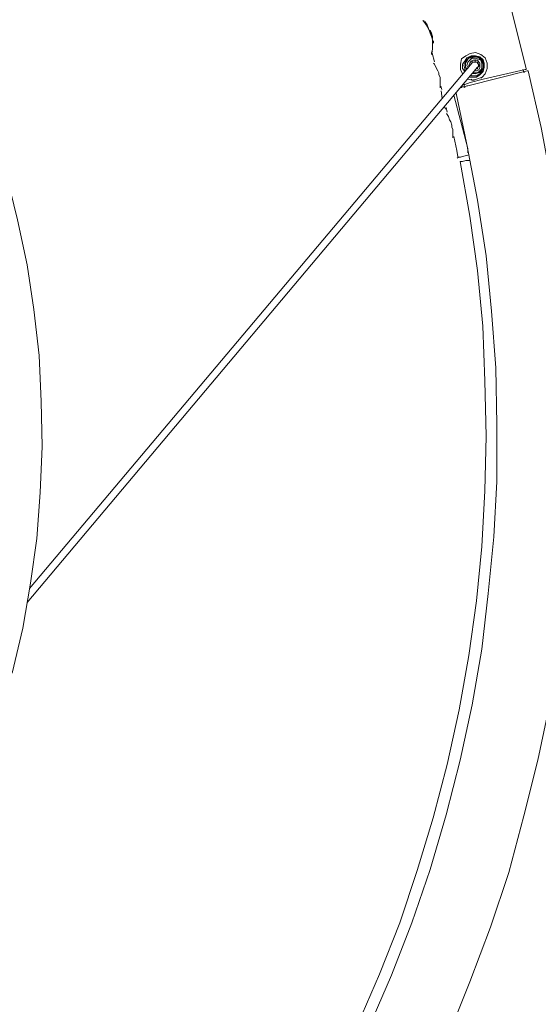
# Model space of a CAD drawing. Header units: millimetres. Extents: x 32.1 to 48.5, y -27.6 to 7.4.
# Tile 38 of 43: x 41.2 to 42.8, y -0.5 to 2.4. Entities that reach past the tile are written whole.
import ezdxf

# ---------------------------------------------------------------- set-up
doc = ezdxf.new("R2010")
doc.units = ezdxf.units.MM
doc.header["$MEASUREMENT"] = 0
doc.layers.add('Livello 1', color=7, linetype='Continuous', lineweight=0)

# ---------------------------------------------------------------- blocks, each defined once
blk = doc.blocks.new('Block_0')
at = {"layer": 'Livello 1', "color": 250, "lineweight": 5, "true_color": 0x1d1d1b}
for points, knots in [([(40.1465, 7.1747), (40.1465, 7.1747), (40.3391, 7.1153), (40.3391, 7.1153), (40.3391, 7.1153), (40.5319, 7.0525), (40.5319, 7.0525), (40.5319, 7.0525), (40.7219, 6.9803), (40.7219, 6.9803), (40.7219, 6.9803), (40.9083, 6.9049), (40.9083, 6.9049), (40.9083, 6.9049), (41.0916, 6.8234), (41.0916, 6.8234), (41.0916, 6.8234), (41.2751, 6.7323), (41.2751, 6.7323), (41.2751, 6.7323), (41.452, 6.6385), (41.452, 6.6385), (41.452, 6.6385), (41.6292, 6.541), (41.6292, 6.541), (41.6292, 6.541), (41.7999, 6.4345), (41.7999, 6.4345), (41.7999, 6.4345), (41.9704, 6.3247), (41.9704, 6.3247), (41.9704, 6.3247), (42.1347, 6.2086), (42.1347, 6.2086), (42.1347, 6.2086), (42.2962, 6.0863), (42.2962, 6.0863), (42.2962, 6.0863), (42.4541, 5.9606), (42.4541, 5.9606), (42.4541, 5.9606), (42.6089, 5.8287), (42.6089, 5.8287), (42.6089, 5.8287), (42.7575, 5.6939), (42.7575, 5.6939), (42.7575, 5.6939), (42.8998, 5.5527), (42.8998, 5.5527), (42.8998, 5.5527), (43.042, 5.4084), (43.042, 5.4084), (43.042, 5.4084), (43.1781, 5.2579), (43.1781, 5.2579), (43.1781, 5.2579), (43.3079, 5.1042), (43.3079, 5.1042), (43.3079, 5.1042), (43.4312, 4.9473), (43.4312, 4.9473), (43.4312, 4.9473), (43.5513, 4.7842), (43.5513, 4.7842), (43.5513, 4.7842), (43.6683, 4.621), (43.6683, 4.621), (43.6683, 4.621), (43.7756, 4.4515), (43.7756, 4.4515), (43.7756, 4.4515), (43.8798, 4.2792), (43.8798, 4.2792), (43.8798, 4.2792), (43.9778, 4.1034), (43.9778, 4.1034), (43.9778, 4.1034), (44.0726, 3.9246), (44.0726, 3.9246), (44.0726, 3.9246), (44.1579, 3.7427), (44.1579, 3.7427), (44.1579, 3.7427), (44.2402, 3.5605), (44.2402, 3.5605), (44.2402, 3.5605), (44.3161, 3.3724), (44.3161, 3.3724), (44.3161, 3.3724), (44.3827, 3.1841), (44.3827, 3.1841), (44.3827, 3.1841), (44.4458, 2.9928), (44.4458, 2.9928), (44.4458, 2.9928), (44.5028, 2.8013), (44.5028, 2.8013), (44.5028, 2.8013), (44.5532, 2.6069), (44.5532, 2.6069), (44.5532, 2.6069), (44.5974, 2.4092), (44.5974, 2.4092), (44.5974, 2.4092), (44.6352, 2.2116), (44.6352, 2.2116), (44.6352, 2.2116), (44.6669, 2.0139), (44.6669, 2.0139), (44.6669, 2.0139), (44.6922, 1.8133), (44.6922, 1.8133), (44.6922, 1.8133), (44.7112, 1.6157), (44.7112, 1.6157), (44.7112, 1.6157), (44.7239, 1.4148), (44.7239, 1.4148), (44.7239, 1.4148), (44.7271, 1.214), (44.7271, 1.214), (44.7271, 1.214), (44.7271, 1.0131), (44.7271, 1.0131), (44.7271, 1.0131), (44.7207, 0.8123), (44.7207, 0.8123), (44.7207, 0.8123), (44.705, 0.6114), (44.705, 0.6114), (44.705, 0.6114), (44.6861, 0.4106), (44.6861, 0.4106), (44.6861, 0.4106), (44.6576, 0.2129), (44.6576, 0.2129), (44.6576, 0.2129), (44.6256, 0.0123), (44.6256, 0.0123), (44.6256, 0.0123), (44.5849, -0.1824), (44.5849, -0.1824), (44.5849, -0.1824), (44.5407, -0.38), (44.5407, -0.38)], [0, 0, 0, 0, 1, 1, 1, 2, 2, 2, 3, 3, 3, 4, 4, 4, 5, 5, 5, 6, 6, 6, 7, 7, 7, 8, 8, 8, 9, 9, 9, 10, 10, 10, 11, 11, 11, 12, 12, 12, 13, 13, 13, 14, 14, 14, 15, 15, 15, 16, 16, 16, 17, 17, 17, 18, 18, 18, 19, 19, 19, 20, 20, 20, 21, 21, 21, 22, 22, 22, 23, 23, 23, 24, 24, 24, 25, 25, 25, 26, 26, 26, 27, 27, 27, 28, 28, 28, 29, 29, 29, 30, 30, 30, 31, 31, 31, 32, 32, 32, 33, 33, 33, 34, 34, 34, 35, 35, 35, 36, 36, 36, 37, 37, 37, 38, 38, 38, 39, 39, 39, 40, 40, 40, 41, 41, 41, 42, 42, 42, 43, 43, 43, 44, 44, 44, 45, 45, 45, 46, 46, 46, 47, 47, 47, 48, 48, 48, 48]), ([(44.3318, -0.3015), (44.3318, -0.3015), (44.3699, -0.132), (44.3699, -0.132), (44.3699, -0.132), (44.4078, 0.0624), (44.4078, 0.0624), (44.4078, 0.0624), (44.4426, 0.2569), (44.4426, 0.2569), (44.4426, 0.2569), (44.4677, 0.4516), (44.4677, 0.4516), (44.4677, 0.4516), (44.4869, 0.6492), (44.4869, 0.6492), (44.4869, 0.6492), (44.4997, 0.8469), (44.4997, 0.8469), (44.4997, 0.8469), (44.506, 1.0445), (44.506, 1.0445), (44.506, 1.0445), (44.506, 1.2422), (44.506, 1.2422), (44.506, 1.2422), (44.4997, 1.4399), (44.4997, 1.4399), (44.4997, 1.4399), (44.4869, 1.6375), (44.4869, 1.6375), (44.4869, 1.6375), (44.4648, 1.8352), (44.4648, 1.8352), (44.4648, 1.8352), (44.4395, 2.0328), (44.4395, 2.0328), (44.4395, 2.0328), (44.4078, 2.2273), (44.4078, 2.2273), (44.4078, 2.2273), (44.3667, 2.4217), (44.3667, 2.4217), (44.3667, 2.4217), (44.3225, 2.613), (44.3225, 2.613), (44.3225, 2.613), (44.2716, 2.8045), (44.2716, 2.8045), (44.2716, 2.8045), (44.2117, 2.9958), (44.2117, 2.9958), (44.2117, 2.9958), (44.1483, 3.1812), (44.1483, 3.1812), (44.1483, 3.1812), (44.079, 3.366), (44.079, 3.366), (44.079, 3.366), (44.0031, 3.5512), (44.0031, 3.5512), (44.0031, 3.5512), (43.9208, 3.7302), (43.9208, 3.7302), (43.9208, 3.7302), (43.8324, 3.9087), (43.8324, 3.9087), (43.8324, 3.9087), (43.7375, 4.0815), (43.7375, 4.0815), (43.7375, 4.0815), (43.6363, 4.2539), (43.6363, 4.2539), (43.6363, 4.2539), (43.5322, 4.4233), (43.5322, 4.4233), (43.5322, 4.4233), (43.4216, 4.5866), (43.4216, 4.5866), (43.4216, 4.5866), (43.3047, 4.7464), (43.3047, 4.7464), (43.3047, 4.7464), (43.1845, 4.9033), (43.1845, 4.9033), (43.1845, 4.9033), (43.058, 5.057), (43.058, 5.057), (43.058, 5.057), (42.9251, 5.2075), (42.9251, 5.2075), (42.9251, 5.2075), (42.7892, 5.3522), (42.7892, 5.3522), (42.7892, 5.3522), (42.6502, 5.4901), (42.6502, 5.4901), (42.6502, 5.4901), (42.5047, 5.6281), (42.5047, 5.6281), (42.5047, 5.6281), (42.3532, 5.7568), (42.3532, 5.7568), (42.3532, 5.7568), (42.1981, 5.8823), (42.1981, 5.8823), (42.1981, 5.8823), (42.0402, 6.0045), (42.0402, 6.0045), (42.0402, 6.0045), (41.879, 6.1175), (41.879, 6.1175), (41.879, 6.1175), (41.7144, 6.2304), (41.7144, 6.2304), (41.7144, 6.2304), (41.5436, 6.334), (41.5436, 6.334), (41.5436, 6.334), (41.3697, 6.4313), (41.3697, 6.4313), (41.3697, 6.4313), (41.196, 6.5256), (41.196, 6.5256), (41.196, 6.5256), (41.0157, 6.6132), (41.0157, 6.6132), (41.0157, 6.6132), (40.8356, 6.6947), (40.8356, 6.6947), (40.8356, 6.6947), (40.6521, 6.7698), (40.6521, 6.7698), (40.6521, 6.7698), (40.4656, 6.8423), (40.4656, 6.8423), (40.4656, 6.8423), (40.2759, 6.9049), (40.2759, 6.9049), (40.2759, 6.9049), (40.1116, 6.9552), (40.1116, 6.9552)], [0, 0, 0, 0, 1, 1, 1, 2, 2, 2, 3, 3, 3, 4, 4, 4, 5, 5, 5, 6, 6, 6, 7, 7, 7, 8, 8, 8, 9, 9, 9, 10, 10, 10, 11, 11, 11, 12, 12, 12, 13, 13, 13, 14, 14, 14, 15, 15, 15, 16, 16, 16, 17, 17, 17, 18, 18, 18, 19, 19, 19, 20, 20, 20, 21, 21, 21, 22, 22, 22, 23, 23, 23, 24, 24, 24, 25, 25, 25, 26, 26, 26, 27, 27, 27, 28, 28, 28, 29, 29, 29, 30, 30, 30, 31, 31, 31, 32, 32, 32, 33, 33, 33, 34, 34, 34, 35, 35, 35, 36, 36, 36, 37, 37, 37, 38, 38, 38, 39, 39, 39, 40, 40, 40, 41, 41, 41, 42, 42, 42, 43, 43, 43, 44, 44, 44, 45, 45, 45, 46, 46, 46, 47, 47, 47, 47]), ([(40.2634, 6.874), (40.2634, 6.874), (40.4403, 6.8146), (40.4403, 6.8146), (40.4403, 6.8146), (40.6268, 6.7453), (40.6268, 6.7453), (40.6268, 6.7453), (40.8103, 6.6699), (40.8103, 6.6699), (40.8103, 6.6699), (40.9901, 6.5884), (40.9901, 6.5884), (40.9901, 6.5884), (41.1704, 6.5037), (41.1704, 6.5037), (41.1704, 6.5037), (41.3444, 6.4097), (41.3444, 6.4097), (41.3444, 6.4097), (41.5183, 6.3093), (41.5183, 6.3093), (41.5183, 6.3093), (41.6856, 6.2056), (41.6856, 6.2056), (41.6856, 6.2056), (41.8532, 6.0959), (41.8532, 6.0959), (41.8532, 6.0959), (42.0143, 5.9829), (42.0143, 5.9829), (42.0143, 5.9829), (42.1726, 5.8607), (42.1726, 5.8607), (42.1726, 5.8607), (42.3273, 5.7352), (42.3273, 5.7352), (42.3273, 5.7352), (42.476, 5.6066), (42.476, 5.6066), (42.476, 5.6066), (42.6214, 5.4718), (42.6214, 5.4718), (42.6214, 5.4718), (42.7637, 5.3303), (42.7637, 5.3303), (42.7637, 5.3303), (42.8995, 5.1894), (42.8995, 5.1894), (42.8995, 5.1894), (43.029, 5.0386), (43.029, 5.0386), (43.029, 5.0386), (43.1555, 4.8881), (43.1555, 4.8881), (43.1555, 4.8881), (43.2756, 4.7312), (43.2756, 4.7312), (43.2756, 4.7312), (43.3926, 4.5682), (43.3926, 4.5682), (43.3926, 4.5682), (43.5031, 4.4049), (43.5031, 4.4049), (43.5031, 4.4049), (43.6078, 4.2387), (43.6078, 4.2387), (43.6078, 4.2387), (43.7088, 4.0664), (43.7088, 4.0664), (43.7088, 4.0664), (43.8004, 3.8935), (43.8004, 3.8935), (43.8004, 3.8935), (43.8891, 3.7147), (43.8891, 3.7147), (43.8891, 3.7147), (43.9709, 3.536), (43.9709, 3.536), (43.9709, 3.536), (44.0471, 3.3541), (44.0471, 3.3541), (44.0471, 3.3541), (44.1166, 3.1687), (44.1166, 3.1687), (44.1166, 3.1687), (44.1829, 2.9806), (44.1829, 2.9806), (44.1829, 2.9806), (44.2399, 2.7923), (44.2399, 2.7923), (44.2399, 2.7923), (44.2903, 2.601), (44.2903, 2.601), (44.2903, 2.601), (44.3345, 2.4097), (44.3345, 2.4097), (44.3345, 2.4097), (44.3758, 2.2153), (44.3758, 2.2153), (44.3758, 2.2153), (44.4072, 2.0208), (44.4072, 2.0208), (44.4072, 2.0208), (44.4328, 1.8232), (44.4328, 1.8232), (44.4328, 1.8232), (44.4514, 1.6285), (44.4514, 1.6285), (44.4514, 1.6285), (44.4642, 1.4308), (44.4642, 1.4308), (44.4642, 1.4308), (44.4706, 1.2331), (44.4706, 1.2331), (44.4706, 1.2331), (44.4706, 1.0355), (44.4706, 1.0355), (44.4706, 1.0355), (44.4642, 0.8378), (44.4642, 0.8378), (44.4642, 0.8378), (44.4514, 0.6402), (44.4514, 0.6402), (44.4514, 0.6402), (44.4328, 0.4457), (44.4328, 0.4457), (44.4328, 0.4457), (44.4072, 0.2481), (44.4072, 0.2481), (44.4072, 0.2481), (44.3726, 0.0536), (44.3726, 0.0536), (44.3726, 0.0536), (44.3377, -0.1286), (44.3377, -0.1286)], [0, 0, 0, 0, 1, 1, 1, 2, 2, 2, 3, 3, 3, 4, 4, 4, 5, 5, 5, 6, 6, 6, 7, 7, 7, 8, 8, 8, 9, 9, 9, 10, 10, 10, 11, 11, 11, 12, 12, 12, 13, 13, 13, 14, 14, 14, 15, 15, 15, 16, 16, 16, 17, 17, 17, 18, 18, 18, 19, 19, 19, 20, 20, 20, 21, 21, 21, 22, 22, 22, 23, 23, 23, 24, 24, 24, 25, 25, 25, 26, 26, 26, 27, 27, 27, 28, 28, 28, 29, 29, 29, 30, 30, 30, 31, 31, 31, 32, 32, 32, 33, 33, 33, 34, 34, 34, 35, 35, 35, 36, 36, 36, 37, 37, 37, 38, 38, 38, 39, 39, 39, 40, 40, 40, 41, 41, 41, 42, 42, 42, 43, 43, 43, 44, 44, 44, 45, 45, 45, 45]), ([(39.2011, 3.9097), (39.2011, 3.9097), (39.3308, 3.869), (39.3308, 3.869), (39.3308, 3.869), (39.4574, 3.825), (39.4574, 3.825), (39.4574, 3.825), (39.5836, 3.7717), (39.5836, 3.7717), (39.5836, 3.7717), (39.7038, 3.7153), (39.7038, 3.7153), (39.7038, 3.7153), (39.8239, 3.6527), (39.8239, 3.6527), (39.8239, 3.6527), (39.9408, 3.5834), (39.9408, 3.5834), (39.9408, 3.5834), (40.0546, 3.5112), (40.0546, 3.5112), (40.0546, 3.5112), (40.1622, 3.4329), (40.1622, 3.4329), (40.1622, 3.4329), (40.2696, 3.3485), (40.2696, 3.3485), (40.2696, 3.3485), (40.3705, 3.2606), (40.3705, 3.2606), (40.3705, 3.2606), (40.4656, 3.1665), (40.4656, 3.1665), (40.4656, 3.1665), (40.5602, 3.0693), (40.5602, 3.0693), (40.5602, 3.0693), (40.6489, 2.9657), (40.6489, 2.9657), (40.6489, 2.9657), (40.7309, 2.8623), (40.7309, 2.8623), (40.7309, 2.8623), (40.81, 2.7526), (40.81, 2.7526), (40.81, 2.7526), (40.8828, 2.6396), (40.8828, 2.6396), (40.8828, 2.6396), (40.9494, 2.5235), (40.9494, 2.5235), (40.9494, 2.5235), (41.0125, 2.4044), (41.0125, 2.4044), (41.0125, 2.4044), (41.0663, 2.2819), (41.0663, 2.2819), (41.0663, 2.2819), (41.1166, 2.1564), (41.1166, 2.1564), (41.1166, 2.1564), (41.1641, 2.0312), (41.1641, 2.0312), (41.1641, 2.0312), (41.2019, 1.9026), (41.2019, 1.9026), (41.2019, 1.9026), (41.2336, 1.7742), (41.2336, 1.7742), (41.2336, 1.7742), (41.2621, 1.6423), (41.2621, 1.6423), (41.2621, 1.6423), (41.281, 1.5107), (41.281, 1.5107), (41.281, 1.5107), (41.297, 1.3757), (41.297, 1.3757), (41.297, 1.3757), (41.3034, 1.2409), (41.3034, 1.2409), (41.3034, 1.2409), (41.3063, 1.109), (41.3063, 1.109), (41.3063, 1.109), (41.3002, 0.9742), (41.3002, 0.9742), (41.3002, 0.9742), (41.2906, 0.8392), (41.2906, 0.8392), (41.2906, 0.8392), (41.2714, 0.7076), (41.2714, 0.7076), (41.2714, 0.7076), (41.2496, 0.5757), (41.2496, 0.5757), (41.2496, 0.5757), (41.2179, 0.4441), (41.2179, 0.4441)], [0, 0, 0, 0, 1, 1, 1, 2, 2, 2, 3, 3, 3, 4, 4, 4, 5, 5, 5, 6, 6, 6, 7, 7, 7, 8, 8, 8, 9, 9, 9, 10, 10, 10, 11, 11, 11, 12, 12, 12, 13, 13, 13, 14, 14, 14, 15, 15, 15, 16, 16, 16, 17, 17, 17, 18, 18, 18, 19, 19, 19, 20, 20, 20, 21, 21, 21, 22, 22, 22, 23, 23, 23, 24, 24, 24, 25, 25, 25, 26, 26, 26, 27, 27, 27, 28, 28, 28, 29, 29, 29, 30, 30, 30, 31, 31, 31, 32, 32, 32, 33, 33, 33, 33]), ([(42.423, 2.3594), (42.423, 2.3594), (42.423, 2.3594), (42.423, 2.3594), (42.423, 2.3594), (42.4262, 2.3562), (42.4262, 2.3562), (42.4262, 2.3562), (42.4326, 2.3469), (42.4326, 2.3469), (42.4326, 2.3469), (42.4419, 2.3312), (42.4419, 2.3312), (42.4419, 2.3312), (42.4451, 2.3216), (42.4451, 2.3216), (42.4451, 2.3216), (42.4483, 2.3125), (42.4483, 2.3125), (42.4483, 2.3125), (42.4515, 2.3029), (42.4515, 2.3029), (42.4515, 2.3029), (42.4515, 2.2936), (42.4515, 2.2936), (42.4515, 2.2936), (42.4515, 2.275), (42.4515, 2.275), (42.4515, 2.275), (42.4483, 2.2622), (42.4483, 2.2622), (42.4483, 2.2622), (42.4483, 2.259), (42.4483, 2.259)], [0, 0, 0, 0, 1, 1, 1, 2, 2, 2, 3, 3, 3, 4, 4, 4, 5, 5, 5, 6, 6, 6, 7, 7, 7, 8, 8, 8, 9, 9, 9, 10, 10, 10, 11, 11, 11, 11]), ([(42.4262, 2.3562), (42.4262, 2.3562), (42.4262, 2.3562), (42.4262, 2.3562), (42.4262, 2.3562), (42.4262, 2.3594), (42.4262, 2.3594), (42.4262, 2.3594), (42.4262, 2.3562), (42.4262, 2.3562)], [0, 0, 0, 0, 1, 1, 1, 2, 2, 2, 3, 3, 3, 3]), ([(42.4515, 2.3061), (42.4515, 2.3061), (42.4515, 2.3125), (42.4515, 2.3125), (42.4515, 2.3125), (42.4483, 2.3216), (42.4483, 2.3216), (42.4483, 2.3216), (42.4419, 2.3312), (42.4419, 2.3312), (42.4419, 2.3312), (42.4357, 2.3469), (42.4357, 2.3469), (42.4357, 2.3469), (42.4294, 2.3562), (42.4294, 2.3562)], [0, 0, 0, 0, 1, 1, 1, 2, 2, 2, 3, 3, 3, 4, 4, 4, 5, 5, 5, 5]), ([(42.4477, 2.3248), (42.4477, 2.3248), (42.4477, 2.3184), (42.4477, 2.3184), (42.4477, 2.3184), (42.4509, 2.3152), (42.4509, 2.3152)], [0, 0, 0, 0, 1, 1, 1, 2, 2, 2, 2]), ([(42.4509, 2.3152), (42.4509, 2.3152), (42.4509, 2.312), (42.4509, 2.312), (42.4509, 2.312), (42.4509, 2.3088), (42.4509, 2.3088)], [0, 0, 0, 0, 1, 1, 1, 2, 2, 2, 2]), ([(42.4541, 2.2995), (42.4541, 2.2995), (42.4541, 2.2995), (42.4541, 2.2995), (42.4541, 2.2995), (42.4541, 2.2963), (42.4541, 2.2963), (42.4541, 2.2963), (42.4541, 2.2931), (42.4541, 2.2931)], [0, 0, 0, 0, 1, 1, 1, 2, 2, 2, 3, 3, 3, 3]), ([(42.4483, 2.2622), (42.4483, 2.2622), (42.4483, 2.2622), (42.4483, 2.2622), (42.4483, 2.2622), (42.4483, 2.2654), (42.4483, 2.2654)], [0, 0, 0, 0, 1, 1, 1, 2, 2, 2, 2]), ([(42.5399, 2.2028), (42.5399, 2.2028), (42.5338, 2.215), (42.5338, 2.215), (42.5338, 2.215), (42.5338, 2.231), (42.5338, 2.231), (42.5338, 2.231), (42.5367, 2.2464), (42.5367, 2.2464), (42.5367, 2.2464), (42.5495, 2.2558), (42.5495, 2.2558), (42.5495, 2.2558), (42.562, 2.2622), (42.562, 2.2622), (42.562, 2.2622), (42.5777, 2.2654), (42.5777, 2.2654), (42.5777, 2.2654), (42.5937, 2.259), (42.5937, 2.259), (42.5937, 2.259), (42.6065, 2.2496), (42.6065, 2.2496), (42.6065, 2.2496), (42.6124, 2.2339), (42.6124, 2.2339), (42.6124, 2.2339), (42.6124, 2.2182), (42.6124, 2.2182), (42.6124, 2.2182), (42.6065, 2.2028), (42.6065, 2.2028), (42.6065, 2.2028), (42.5969, 2.1932), (42.5969, 2.1932), (42.5969, 2.1932), (42.5809, 2.187), (42.5809, 2.187), (42.5809, 2.187), (42.5684, 2.1839), (42.5684, 2.1839), (42.5684, 2.1839), (42.5556, 2.187), (42.5556, 2.187)], [0, 0, 0, 0, 1, 1, 1, 2, 2, 2, 3, 3, 3, 4, 4, 4, 5, 5, 5, 6, 6, 6, 7, 7, 7, 8, 8, 8, 9, 9, 9, 10, 10, 10, 11, 11, 11, 12, 12, 12, 13, 13, 13, 14, 14, 14, 15, 15, 15, 15]), ([(42.5463, 2.2092), (42.5463, 2.2092), (42.5399, 2.2182), (42.5399, 2.2182), (42.5399, 2.2182), (42.5399, 2.231), (42.5399, 2.231), (42.5399, 2.231), (42.5463, 2.2403), (42.5463, 2.2403), (42.5463, 2.2403), (42.5524, 2.2496), (42.5524, 2.2496), (42.5524, 2.2496), (42.5652, 2.2558), (42.5652, 2.2558), (42.5652, 2.2558), (42.5777, 2.2558), (42.5777, 2.2558), (42.5777, 2.2558), (42.5905, 2.2528), (42.5905, 2.2528), (42.5905, 2.2528), (42.6001, 2.2435), (42.6001, 2.2435), (42.6001, 2.2435), (42.6033, 2.2339), (42.6033, 2.2339), (42.6033, 2.2339), (42.6033, 2.2214), (42.6033, 2.2214), (42.6033, 2.2214), (42.6001, 2.2092), (42.6001, 2.2092), (42.6001, 2.2092), (42.5905, 2.1996), (42.5905, 2.1996), (42.5905, 2.1996), (42.5809, 2.1932), (42.5809, 2.1932), (42.5809, 2.1932), (42.5684, 2.1932), (42.5684, 2.1932), (42.5684, 2.1932), (42.562, 2.1932), (42.562, 2.1932)], [0, 0, 0, 0, 1, 1, 1, 2, 2, 2, 3, 3, 3, 4, 4, 4, 5, 5, 5, 6, 6, 6, 7, 7, 7, 8, 8, 8, 9, 9, 9, 10, 10, 10, 11, 11, 11, 12, 12, 12, 13, 13, 13, 14, 14, 14, 15, 15, 15, 15]), ([(42.5676, 2.2036), (42.5676, 2.2036), (42.5705, 2.2036), (42.5705, 2.2036), (42.5705, 2.2036), (42.5801, 2.2036), (42.5801, 2.2036), (42.5801, 2.2036), (42.5897, 2.2068), (42.5897, 2.2068), (42.5897, 2.2068), (42.5993, 2.2161), (42.5993, 2.2161), (42.5993, 2.2161), (42.6022, 2.2257), (42.6022, 2.2257), (42.6022, 2.2257), (42.6022, 2.235), (42.6022, 2.235), (42.6022, 2.235), (42.5961, 2.2443), (42.5961, 2.2443), (42.5961, 2.2443), (42.5897, 2.2507), (42.5897, 2.2507), (42.5897, 2.2507), (42.5801, 2.2539), (42.5801, 2.2539), (42.5801, 2.2539), (42.5676, 2.2539), (42.5676, 2.2539), (42.5676, 2.2539), (42.5583, 2.2507), (42.5583, 2.2507), (42.5583, 2.2507), (42.5519, 2.2411), (42.5519, 2.2411), (42.5519, 2.2411), (42.5487, 2.2318), (42.5487, 2.2318), (42.5487, 2.2318), (42.5487, 2.2225), (42.5487, 2.2225)], [0, 0, 0, 0, 1, 1, 1, 2, 2, 2, 3, 3, 3, 4, 4, 4, 5, 5, 5, 6, 6, 6, 7, 7, 7, 8, 8, 8, 9, 9, 9, 10, 10, 10, 11, 11, 11, 12, 12, 12, 13, 13, 13, 14, 14, 14, 14]), ([(42.5644, 2.2475), (42.5644, 2.2475), (42.5644, 2.2507), (42.5644, 2.2507), (42.5644, 2.2507), (42.5644, 2.2539), (42.5644, 2.2539)], [0, 0, 0, 0, 1, 1, 1, 2, 2, 2, 2]), ([(42.4547, 2.2339), (42.4547, 2.2339), (42.4576, 2.231), (42.4576, 2.231), (42.4576, 2.231), (42.4608, 2.2246), (42.4608, 2.2246), (42.4608, 2.2246), (42.4672, 2.2118), (42.4672, 2.2118), (42.4672, 2.2118), (42.4704, 2.206), (42.4704, 2.206), (42.4704, 2.206), (42.4704, 2.1996), (42.4704, 2.1996), (42.4704, 2.1996), (42.4736, 2.1932), (42.4736, 2.1932), (42.4736, 2.1932), (42.4736, 2.1839), (42.4736, 2.1839), (42.4736, 2.1839), (42.4736, 2.1745), (42.4736, 2.1745), (42.4736, 2.1745), (42.4736, 2.1652), (42.4736, 2.1652), (42.4736, 2.1652), (42.4736, 2.162), (42.4736, 2.162), (42.4736, 2.162), (42.4736, 2.1652), (42.4736, 2.1652)], [0, 0, 0, 0, 1, 1, 1, 2, 2, 2, 3, 3, 3, 4, 4, 4, 5, 5, 5, 6, 6, 6, 7, 7, 7, 8, 8, 8, 9, 9, 9, 10, 10, 10, 11, 11, 11, 11]), ([(42.5652, 2.1964), (42.5652, 2.1964), (42.5684, 2.1964), (42.5684, 2.1964), (42.5684, 2.1964), (42.5809, 2.1964), (42.5809, 2.1964), (42.5809, 2.1964), (42.5905, 2.2028), (42.5905, 2.2028), (42.5905, 2.2028), (42.5969, 2.2092), (42.5969, 2.2092), (42.5969, 2.2092), (42.6001, 2.2214), (42.6001, 2.2214), (42.6001, 2.2214), (42.6001, 2.231), (42.6001, 2.231), (42.6001, 2.231), (42.5969, 2.2403), (42.5969, 2.2403), (42.5969, 2.2403), (42.5873, 2.2496), (42.5873, 2.2496), (42.5873, 2.2496), (42.5777, 2.2528), (42.5777, 2.2528), (42.5777, 2.2528), (42.5652, 2.2528), (42.5652, 2.2528), (42.5652, 2.2528), (42.5556, 2.2464), (42.5556, 2.2464), (42.5556, 2.2464), (42.5495, 2.2403), (42.5495, 2.2403), (42.5495, 2.2403), (42.5431, 2.2278), (42.5431, 2.2278), (42.5431, 2.2278), (42.5463, 2.2182), (42.5463, 2.2182)], [0, 0, 0, 0, 1, 1, 1, 2, 2, 2, 3, 3, 3, 4, 4, 4, 5, 5, 5, 6, 6, 6, 7, 7, 7, 8, 8, 8, 9, 9, 9, 10, 10, 10, 11, 11, 11, 12, 12, 12, 13, 13, 13, 14, 14, 14, 14]), ([(42.5554, 2.2177), (42.5554, 2.2177), (42.5554, 2.2209), (42.5554, 2.2209), (42.5554, 2.2209), (42.5522, 2.2273), (42.5522, 2.2273), (42.5522, 2.2273), (42.5554, 2.2369), (42.5554, 2.2369), (42.5554, 2.2369), (42.5615, 2.243), (42.5615, 2.243), (42.5615, 2.243), (42.5679, 2.2491), (42.5679, 2.2491), (42.5679, 2.2491), (42.5775, 2.2491), (42.5775, 2.2491), (42.5775, 2.2491), (42.5839, 2.2462), (42.5839, 2.2462), (42.5839, 2.2462), (42.5934, 2.243), (42.5934, 2.243), (42.5934, 2.243), (42.5966, 2.2337), (42.5966, 2.2337), (42.5966, 2.2337), (42.5966, 2.2273), (42.5966, 2.2273), (42.5966, 2.2273), (42.5966, 2.2177), (42.5966, 2.2177), (42.5966, 2.2177), (42.5902, 2.2116), (42.5902, 2.2116), (42.5902, 2.2116), (42.5839, 2.2054), (42.5839, 2.2054)], [0, 0, 0, 0, 1, 1, 1, 2, 2, 2, 3, 3, 3, 4, 4, 4, 5, 5, 5, 6, 6, 6, 7, 7, 7, 8, 8, 8, 9, 9, 9, 10, 10, 10, 11, 11, 11, 12, 12, 12, 13, 13, 13, 13]), ([(42.5583, 2.2241), (42.5583, 2.2241), (42.5583, 2.2273), (42.5583, 2.2273), (42.5583, 2.2273), (42.5615, 2.2337), (42.5615, 2.2337), (42.5615, 2.2337), (42.5647, 2.2398), (42.5647, 2.2398), (42.5647, 2.2398), (42.5711, 2.243), (42.5711, 2.243), (42.5711, 2.243), (42.5775, 2.243), (42.5775, 2.243), (42.5775, 2.243), (42.5839, 2.243), (42.5839, 2.243), (42.5839, 2.243), (42.5871, 2.2369), (42.5871, 2.2369), (42.5871, 2.2369), (42.5902, 2.2337), (42.5902, 2.2337), (42.5902, 2.2337), (42.5902, 2.2273), (42.5902, 2.2273), (42.5902, 2.2273), (42.5902, 2.2209), (42.5902, 2.2209), (42.5902, 2.2209), (42.5871, 2.2148), (42.5871, 2.2148), (42.5871, 2.2148), (42.5807, 2.2116), (42.5807, 2.2116)], [0, 0, 0, 0, 1, 1, 1, 2, 2, 2, 3, 3, 3, 4, 4, 4, 5, 5, 5, 6, 6, 6, 7, 7, 7, 8, 8, 8, 9, 9, 9, 10, 10, 10, 11, 11, 11, 12, 12, 12, 12]), ([(42.5676, 2.2379), (42.5676, 2.2379), (42.5676, 2.2379), (42.5676, 2.2379), (42.5676, 2.2379), (42.5676, 2.2411), (42.5676, 2.2411)], [0, 0, 0, 0, 1, 1, 1, 2, 2, 2, 2]), ([(42.5836, 2.2371), (42.5836, 2.2371), (42.5804, 2.2371), (42.5804, 2.2371), (42.5804, 2.2371), (42.5772, 2.2371), (42.5772, 2.2371), (42.5772, 2.2371), (42.574, 2.2371), (42.574, 2.2371), (42.574, 2.2371), (42.5708, 2.2371), (42.5708, 2.2371), (42.5708, 2.2371), (42.5676, 2.2371), (42.5676, 2.2371), (42.5676, 2.2371), (42.5676, 2.2339), (42.5676, 2.2339)], [0, 0, 0, 0, 1, 1, 1, 2, 2, 2, 3, 3, 3, 4, 4, 4, 5, 5, 5, 6, 6, 6, 6]), ([(42.5769, 2.2443), (42.5769, 2.2443), (42.5769, 2.2411), (42.5769, 2.2411), (42.5769, 2.2411), (42.5769, 2.2379), (42.5769, 2.2379)], [0, 0, 0, 0, 1, 1, 1, 2, 2, 2, 2]), ([(42.5836, 2.2217), (42.5836, 2.2217), (42.5836, 2.2217), (42.5836, 2.2217), (42.5836, 2.2217), (42.5868, 2.2243), (42.5868, 2.2243), (42.5868, 2.2243), (42.5868, 2.2275), (42.5868, 2.2275), (42.5868, 2.2275), (42.5868, 2.2307), (42.5868, 2.2307), (42.5868, 2.2307), (42.5836, 2.2339), (42.5836, 2.2339), (42.5836, 2.2339), (42.5836, 2.2371), (42.5836, 2.2371)], [0, 0, 0, 0, 1, 1, 1, 2, 2, 2, 3, 3, 3, 4, 4, 4, 5, 5, 5, 6, 6, 6, 6]), ([(42.7322, 2.2116), (42.7322, 2.2116), (42.7703, 2.0453), (42.7703, 2.0453), (42.7703, 2.0453), (42.8018, 1.8791), (42.8018, 1.8791), (42.8018, 1.8791), (42.8273, 1.7094), (42.8273, 1.7094), (42.8273, 1.7094), (42.846, 1.5403), (42.846, 1.5403), (42.846, 1.5403), (42.8588, 1.3709), (42.8588, 1.3709), (42.8588, 1.3709), (42.8652, 1.2014), (42.8652, 1.2014), (42.8652, 1.2014), (42.862, 1.0318), (42.862, 1.0318), (42.862, 1.0318), (42.8556, 0.8626), (42.8556, 0.8626), (42.8556, 0.8626), (42.8428, 0.6932), (42.8428, 0.6932), (42.8428, 0.6932), (42.8209, 0.5235), (42.8209, 0.5235), (42.8209, 0.5235), (42.7956, 0.3544), (42.7956, 0.3544), (42.7956, 0.3544), (42.7607, 0.1881), (42.7607, 0.1881), (42.7607, 0.1881), (42.7194, 0.0249), (42.7194, 0.0249), (42.7194, 0.0249), (42.6755, -0.1414), (42.6755, -0.1414), (42.6755, -0.1414), (42.6217, -0.3015), (42.6217, -0.3015), (42.6217, -0.3015), (42.5615, -0.4616), (42.5615, -0.4616), (42.5615, -0.4616), (42.4983, -0.6185), (42.4983, -0.6185), (42.4983, -0.6185), (42.4256, -0.7754), (42.4256, -0.7754), (42.4256, -0.7754), (42.35, -0.9259), (42.35, -0.9259), (42.35, -0.9259), (42.2677, -1.0732), (42.2677, -1.0732), (42.2677, -1.0732), (42.1792, -1.2205), (42.1792, -1.2205), (42.1792, -1.2205), (42.0841, -1.3619), (42.0841, -1.3619), (42.0841, -1.3619), (41.9832, -1.4999), (41.9832, -1.4999), (41.9832, -1.4999), (41.879, -1.635), (41.879, -1.635), (41.879, -1.635), (41.7711, -1.7663), (41.7711, -1.7663), (41.7711, -1.7663), (41.6542, -1.892), (41.6542, -1.892), (41.6542, -1.892), (41.5341, -2.0143), (41.5341, -2.0143), (41.5341, -2.0143), (41.4107, -2.1304), (41.4107, -2.1304), (41.4107, -2.1304), (41.2815, -2.2434), (41.2815, -2.2434), (41.2815, -2.2434), (41.1486, -2.3499), (41.1486, -2.3499), (41.1486, -2.3499), (41.0125, -2.4535), (41.0125, -2.4535), (41.0125, -2.4535), (40.8705, -2.5476), (40.8705, -2.5476), (40.8705, -2.5476), (40.728, -2.6419), (40.728, -2.6419), (40.728, -2.6419), (40.5794, -2.7266), (40.5794, -2.7266), (40.5794, -2.7266), (40.4278, -2.8049), (40.4278, -2.8049), (40.4278, -2.8049), (40.2728, -2.8803), (40.2728, -2.8803), (40.2728, -2.8803), (40.118, -2.9493), (40.118, -2.9493), (40.118, -2.9493), (39.9568, -3.0121), (39.9568, -3.0121), (39.9568, -3.0121), (39.7957, -3.0683), (39.7957, -3.0683), (39.7957, -3.0683), (39.631, -3.1187), (39.631, -3.1187)], [0, 0, 0, 0, 1, 1, 1, 2, 2, 2, 3, 3, 3, 4, 4, 4, 5, 5, 5, 6, 6, 6, 7, 7, 7, 8, 8, 8, 9, 9, 9, 10, 10, 10, 11, 11, 11, 12, 12, 12, 13, 13, 13, 14, 14, 14, 15, 15, 15, 16, 16, 16, 17, 17, 17, 18, 18, 18, 19, 19, 19, 20, 20, 20, 21, 21, 21, 22, 22, 22, 23, 23, 23, 24, 24, 24, 25, 25, 25, 26, 26, 26, 27, 27, 27, 28, 28, 28, 29, 29, 29, 30, 30, 30, 31, 31, 31, 32, 32, 32, 33, 33, 33, 34, 34, 34, 35, 35, 35, 36, 36, 36, 37, 37, 37, 38, 38, 38, 39, 39, 39, 40, 40, 40, 40]), ([(42.5839, 2.2054), (42.5839, 2.2054), (42.5743, 2.2054), (42.5743, 2.2054), (42.5743, 2.2054), (42.5711, 2.2054), (42.5711, 2.2054)], [0, 0, 0, 0, 1, 1, 1, 2, 2, 2, 2]), ([(42.5769, 2.2036), (42.5769, 2.2036), (42.5769, 2.2036), (42.5769, 2.2036), (42.5769, 2.2036), (42.5769, 2.2068), (42.5769, 2.2068)], [0, 0, 0, 0, 1, 1, 1, 2, 2, 2, 2]), ([(42.7264, 2.2182), (42.7264, 2.2182), (42.7264, 2.2182), (42.7264, 2.2182), (42.7264, 2.2182), (42.7264, 2.215), (42.7264, 2.215), (42.7264, 2.215), (42.7234, 2.215), (42.7234, 2.215)], [0, 0, 0, 0, 1, 1, 1, 2, 2, 2, 3, 3, 3, 3]), ([(42.729, 2.2116), (42.729, 2.2116), (42.729, 2.2116), (42.729, 2.2116), (42.729, 2.2116), (42.7322, 2.2116), (42.7322, 2.2116)], [0, 0, 0, 0, 1, 1, 1, 2, 2, 2, 2]), ([(42.5522, 2.1679), (42.5522, 2.1679), (42.5458, 2.1647), (42.5458, 2.1647), (42.5458, 2.1647), (42.5426, 2.1647), (42.5426, 2.1647), (42.5426, 2.1647), (42.5364, 2.1647), (42.5364, 2.1647), (42.5364, 2.1647), (42.5364, 2.1615), (42.5364, 2.1615)], [0, 0, 0, 0, 1, 1, 1, 2, 2, 2, 3, 3, 3, 4, 4, 4, 4]), ([(42.5463, 2.1713), (42.5463, 2.1713), (42.5463, 2.1713), (42.5463, 2.1713), (42.5463, 2.1713), (42.5431, 2.1713), (42.5431, 2.1713)], [0, 0, 0, 0, 1, 1, 1, 2, 2, 2, 2]), ([(42.5522, 2.1679), (42.5522, 2.1679), (42.5522, 2.1679), (42.5522, 2.1679), (42.5522, 2.1679), (42.5554, 2.1679), (42.5554, 2.1679)], [0, 0, 0, 0, 1, 1, 1, 2, 2, 2, 2]), ([(42.5652, 2.187), (42.5652, 2.187), (42.5684, 2.1839), (42.5684, 2.1839), (42.5684, 2.1839), (42.5745, 2.1839), (42.5745, 2.1839)], [0, 0, 0, 0, 1, 1, 1, 2, 2, 2, 2]), ([(39.5836, -2.9021), (39.5836, -2.9021), (39.7293, -2.8552), (39.7293, -2.8552), (39.7293, -2.8552), (39.8873, -2.802), (39.8873, -2.802), (39.8873, -2.802), (40.0421, -2.7391), (40.0421, -2.7391), (40.0421, -2.7391), (40.1971, -2.673), (40.1971, -2.673), (40.1971, -2.673), (40.3455, -2.6011), (40.3455, -2.6011), (40.3455, -2.6011), (40.4909, -2.5225), (40.4909, -2.5225), (40.4909, -2.5225), (40.6364, -2.4378), (40.6364, -2.4378), (40.6364, -2.4378), (40.7754, -2.347), (40.7754, -2.347), (40.7754, -2.347), (40.9115, -2.2527), (40.9115, -2.2527), (40.9115, -2.2527), (41.0445, -2.1493), (41.0445, -2.1493), (41.0445, -2.1493), (41.1736, -2.0457), (41.1736, -2.0457), (41.1736, -2.0457), (41.297, -1.9328), (41.297, -1.9328), (41.297, -1.9328), (41.4171, -1.8198), (41.4171, -1.8198), (41.4171, -1.8198), (41.5341, -1.6976), (41.5341, -1.6976), (41.5341, -1.6976), (41.6419, -1.575), (41.6419, -1.575), (41.6419, -1.575), (41.7493, -1.4464), (41.7493, -1.4464), (41.7493, -1.4464), (41.8471, -1.3116), (41.8471, -1.3116), (41.8471, -1.3116), (41.9419, -1.1765), (41.9419, -1.1765), (41.9419, -1.1765), (42.0306, -1.0356), (42.0306, -1.0356), (42.0306, -1.0356), (42.1161, -0.8912), (42.1161, -0.8912), (42.1161, -0.8912), (42.1917, -0.7468), (42.1917, -0.7468), (42.1917, -0.7468), (42.2645, -0.5963), (42.2645, -0.5963), (42.2645, -0.5963), (42.3308, -0.4426), (42.3308, -0.4426), (42.3308, -0.4426), (42.391, -0.2889), (42.391, -0.2889), (42.391, -0.2889), (42.4445, -0.132), (42.4445, -0.132), (42.4445, -0.132), (42.492, 0.028), (42.492, 0.028), (42.492, 0.028), (42.5332, 0.1881), (42.5332, 0.1881), (42.5332, 0.1881), (42.5679, 0.3512), (42.5679, 0.3512), (42.5679, 0.3512), (42.5966, 0.5145), (42.5966, 0.5145), (42.5966, 0.5145), (42.6153, 0.6772), (42.6153, 0.6772), (42.6153, 0.6772), (42.6313, 0.8437), (42.6313, 0.8437), (42.6313, 0.8437), (42.6406, 1.0067), (42.6406, 1.0067), (42.6406, 1.0067), (42.6406, 1.1732), (42.6406, 1.1732), (42.6406, 1.1732), (42.6374, 1.3394), (42.6374, 1.3394), (42.6374, 1.3394), (42.6249, 1.5057), (42.6249, 1.5057), (42.6249, 1.5057), (42.6089, 1.6687), (42.6089, 1.6687), (42.6089, 1.6687), (42.5839, 1.832), (42.5839, 1.832), (42.5839, 1.832), (42.5522, 1.995), (42.5522, 1.995), (42.5522, 1.995), (42.5205, 2.1458), (42.5205, 2.1458)], [0, 0, 0, 0, 1, 1, 1, 2, 2, 2, 3, 3, 3, 4, 4, 4, 5, 5, 5, 6, 6, 6, 7, 7, 7, 8, 8, 8, 9, 9, 9, 10, 10, 10, 11, 11, 11, 12, 12, 12, 13, 13, 13, 14, 14, 14, 15, 15, 15, 16, 16, 16, 17, 17, 17, 18, 18, 18, 19, 19, 19, 20, 20, 20, 21, 21, 21, 22, 22, 22, 23, 23, 23, 24, 24, 24, 25, 25, 25, 26, 26, 26, 27, 27, 27, 28, 28, 28, 29, 29, 29, 30, 30, 30, 31, 31, 31, 32, 32, 32, 33, 33, 33, 34, 34, 34, 35, 35, 35, 36, 36, 36, 37, 37, 37, 38, 38, 38, 39, 39, 39, 39]), ([(42.4928, 2.0866), (42.4928, 2.0866), (42.4928, 2.0866), (42.4928, 2.0866), (42.4928, 2.0866), (42.4986, 2.0773), (42.4986, 2.0773), (42.4986, 2.0773), (42.5018, 2.068), (42.5018, 2.068), (42.5018, 2.068), (42.505, 2.0616), (42.505, 2.0616), (42.505, 2.0616), (42.5082, 2.0523), (42.5082, 2.0523), (42.5082, 2.0523), (42.5082, 2.0459), (42.5082, 2.0459), (42.5082, 2.0459), (42.5114, 2.0395), (42.5114, 2.0395), (42.5114, 2.0395), (42.5114, 2.0272), (42.5114, 2.0272), (42.5114, 2.0272), (42.5114, 2.0176), (42.5114, 2.0176), (42.5114, 2.0176), (42.5114, 2.0144), (42.5114, 2.0144), (42.5114, 2.0144), (42.5114, 2.0176), (42.5114, 2.0176)], [0, 0, 0, 0, 1, 1, 1, 2, 2, 2, 3, 3, 3, 4, 4, 4, 5, 5, 5, 6, 6, 6, 7, 7, 7, 8, 8, 8, 9, 9, 9, 10, 10, 10, 11, 11, 11, 11]), ([(42.533, 1.9454), (42.533, 1.9454), (42.5612, 1.7853), (42.5612, 1.7853), (42.5612, 1.7853), (42.5836, 1.6255), (42.5836, 1.6255), (42.5836, 1.6255), (42.599, 1.4622), (42.599, 1.4622), (42.599, 1.4622), (42.6054, 1.3021), (42.6054, 1.3021), (42.6054, 1.3021), (42.6086, 1.1391), (42.6086, 1.1391), (42.6086, 1.1391), (42.6054, 0.979), (42.6054, 0.979), (42.6054, 0.979), (42.5961, 0.8157), (42.5961, 0.8157), (42.5961, 0.8157), (42.5804, 0.6559), (42.5804, 0.6559), (42.5804, 0.6559), (42.558, 0.4958), (42.558, 0.4958), (42.558, 0.4958), (42.5298, 0.336), (42.5298, 0.336), (42.5298, 0.336), (42.4949, 0.1759), (42.4949, 0.1759), (42.4949, 0.1759), (42.4539, 0.0193), (42.4539, 0.0193), (42.4539, 0.0193), (42.4064, -0.135), (42.4064, -0.135), (42.4064, -0.135), (42.3558, -0.2887), (42.3558, -0.2887), (42.3558, -0.2887), (42.2959, -0.4392), (42.2959, -0.4392), (42.2959, -0.4392), (42.2328, -0.5865), (42.2328, -0.5865), (42.2328, -0.5865), (42.1598, -0.7338), (42.1598, -0.7338), (42.1598, -0.7338), (42.0839, -0.8784), (42.0839, -0.8784), (42.0839, -0.8784), (42.0047, -1.0162), (42.0047, -1.0162), (42.0047, -1.0162), (41.9166, -1.1544), (41.9166, -1.1544), (41.9166, -1.1544), (41.8249, -1.286), (41.8249, -1.286), (41.8249, -1.286), (41.7266, -1.4179), (41.7266, -1.4179), (41.7266, -1.4179), (41.6257, -1.5433), (41.6257, -1.5433), (41.6257, -1.5433), (41.5183, -1.6659), (41.5183, -1.6659), (41.5183, -1.6659), (41.4046, -1.7847), (41.4046, -1.7847), (41.4046, -1.7847), (41.2909, -1.8979), (41.2909, -1.8979), (41.2909, -1.8979), (41.1675, -2.0044), (41.1675, -2.0044), (41.1675, -2.0044), (41.0442, -2.1112), (41.0442, -2.1112), (41.0442, -2.1112), (40.9145, -2.2085), (40.9145, -2.2085), (40.9145, -2.2085), (40.7815, -2.3025), (40.7815, -2.3025), (40.7815, -2.3025), (40.6457, -2.3936), (40.6457, -2.3936), (40.6457, -2.3936), (40.5066, -2.4751), (40.5066, -2.4751), (40.5066, -2.4751), (40.3644, -2.5537), (40.3644, -2.5537), (40.3644, -2.5537), (40.2189, -2.6288), (40.2189, -2.6288), (40.2189, -2.6288), (40.0703, -2.6946), (40.0703, -2.6946), (40.0703, -2.6946), (39.9187, -2.7575), (39.9187, -2.7575), (39.9187, -2.7575), (39.7669, -2.8108), (39.7669, -2.8108)], [0, 0, 0, 0, 1, 1, 1, 2, 2, 2, 3, 3, 3, 4, 4, 4, 5, 5, 5, 6, 6, 6, 7, 7, 7, 8, 8, 8, 9, 9, 9, 10, 10, 10, 11, 11, 11, 12, 12, 12, 13, 13, 13, 14, 14, 14, 15, 15, 15, 16, 16, 16, 17, 17, 17, 18, 18, 18, 19, 19, 19, 20, 20, 20, 21, 21, 21, 22, 22, 22, 23, 23, 23, 24, 24, 24, 25, 25, 25, 26, 26, 26, 27, 27, 27, 28, 28, 28, 29, 29, 29, 30, 30, 30, 31, 31, 31, 32, 32, 32, 33, 33, 33, 34, 34, 34, 35, 35, 35, 36, 36, 36, 37, 37, 37, 37]), ([(42.5588, 1.9646), (42.5588, 1.9646), (42.5431, 1.9614), (42.5431, 1.9614), (42.5431, 1.9614), (42.5338, 1.9582), (42.5338, 1.9582), (42.5338, 1.9582), (42.5274, 1.9582), (42.5274, 1.9582), (42.5274, 1.9582), (42.5242, 1.955), (42.5242, 1.955)], [0, 0, 0, 0, 1, 1, 1, 2, 2, 2, 3, 3, 3, 4, 4, 4, 4]), ([(42.5615, 1.9481), (42.5615, 1.9481), (42.549, 1.9481), (42.549, 1.9481), (42.549, 1.9481), (42.5396, 1.9449), (42.5396, 1.9449), (42.5396, 1.9449), (42.5332, 1.9449), (42.5332, 1.9449)], [0, 0, 0, 0, 1, 1, 1, 2, 2, 2, 3, 3, 3, 3]), ([(42.5615, 1.9513), (42.5615, 1.9513), (42.5615, 1.9513), (42.5615, 1.9513), (42.5615, 1.9513), (42.5615, 1.9481), (42.5615, 1.9481)], [0, 0, 0, 0, 1, 1, 1, 2, 2, 2, 2])]:
    blk.add_open_spline(points, degree=3, knots=knots, dxfattribs=at)
for points in [[(42.6475, 2.5349), (42.6475, 2.5349), (42.7264, 2.2182), (42.7264, 2.2182)], [(42.4445, 2.3306), (42.4445, 2.3306), (42.4477, 2.3248), (42.4477, 2.3248)], [(42.4509, 2.3088), (42.4509, 2.3088), (42.4509, 2.3056), (42.4509, 2.3056)], [(42.4541, 2.2995), (42.4541, 2.2995), (42.4541, 2.2963), (42.4541, 2.2963)], [(42.4483, 2.2622), (42.4483, 2.2622), (42.4515, 2.2686), (42.4515, 2.2686)], [(42.4483, 2.2654), (42.4483, 2.2654), (42.4483, 2.2622), (42.4483, 2.2622)], [(42.4507, 2.2632), (42.4507, 2.2632), (42.4571, 2.2382), (42.4571, 2.2382)], [(42.5676, 2.235), (42.5676, 2.235), (41.2685, 0.6919), (41.2685, 0.6919)], [(42.5708, 2.2496), (42.5708, 2.2496), (42.5644, 2.2528), (42.5644, 2.2528)], [(42.5894, 2.2254), (42.5894, 2.2254), (42.5836, 2.235), (42.5836, 2.235)], [(41.2621, 0.6511), (41.2621, 0.6511), (42.5836, 2.2222), (42.5836, 2.2222)], [(42.5463, 2.2182), (42.5463, 2.2182), (42.5463, 2.2118), (42.5463, 2.2118)], [(42.5487, 2.2225), (42.5487, 2.2225), (42.5519, 2.2161), (42.5519, 2.2161)], [(42.5554, 2.1679), (42.5554, 2.1679), (42.729, 2.2116), (42.729, 2.2116)], [(42.5772, 2.2025), (42.5772, 2.2025), (42.5804, 2.2057), (42.5804, 2.2057)], [(42.5807, 2.2116), (42.5807, 2.2116), (42.5775, 2.2116), (42.5775, 2.2116)], [(42.5833, 2.2193), (42.5833, 2.2193), (42.5833, 2.2161), (42.5833, 2.2161)], [(42.599, 2.2163), (42.599, 2.2163), (42.5958, 2.2195), (42.5958, 2.2195)], [(42.7234, 2.215), (42.7234, 2.215), (42.6001, 2.187), (42.6001, 2.187)], [(42.717, 2.215), (42.717, 2.215), (42.7202, 2.206), (42.7202, 2.206)], [(42.5431, 2.1713), (42.5431, 2.1713), (42.5463, 2.162), (42.5463, 2.162)], [(42.562, 2.1775), (42.562, 2.1775), (42.5463, 2.1713), (42.5463, 2.1713)], [(42.6001, 2.187), (42.6001, 2.187), (42.562, 2.1775), (42.562, 2.1775)], [(42.5937, 2.19), (42.5937, 2.19), (42.5969, 2.1932), (42.5969, 2.1932)], [(42.4757, 2.166), (42.4757, 2.166), (42.4789, 2.1564), (42.4789, 2.1564)], [(42.4768, 2.1524), (42.4768, 2.1524), (42.48, 2.1306), (42.48, 2.1306)], [(42.5556, 1.9833), (42.5556, 1.9833), (42.5146, 2.1402), (42.5146, 2.1402)], [(42.4864, 2.1055), (42.4864, 2.1055), (42.4896, 2.0994), (42.4896, 2.0994)], [(42.4917, 2.1034), (42.4917, 2.1034), (42.4949, 2.0906), (42.4949, 2.0906)], [(42.5138, 2.0187), (42.5138, 2.0187), (42.5231, 1.9779), (42.5231, 1.9779)], [(42.5231, 1.9779), (42.5231, 1.9779), (42.5263, 1.9588), (42.5263, 1.9588)], [(42.5556, 1.9707), (42.5556, 1.9707), (42.5556, 1.9833), (42.5556, 1.9833)]]:
    blk.add_open_spline(points, degree=3, dxfattribs=at)

msp = doc.modelspace()

# ---------------------------------------------------------------- block references
at = {"layer": 'Livello 1'}
msp.add_blockref('Block_0', (0, 0), dxfattribs=at)

doc.saveas('drawing.dxf')
